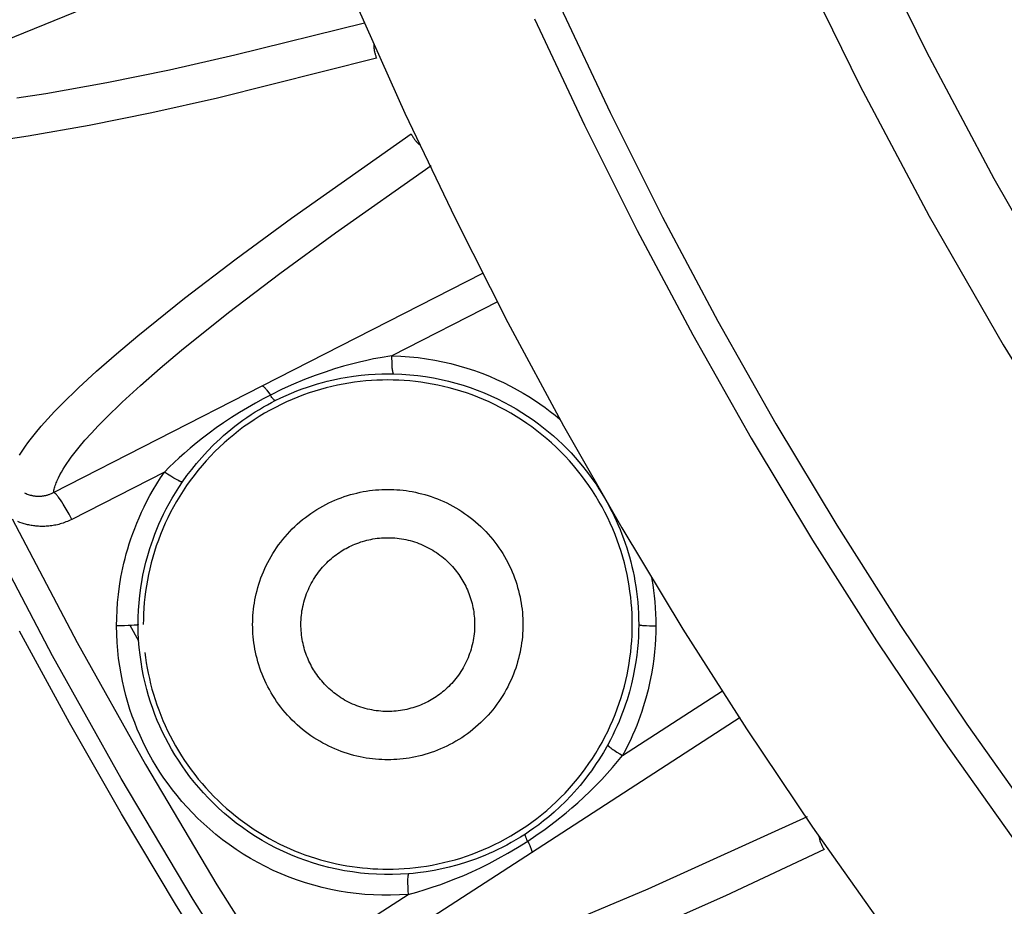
# Model space of a CAD drawing. Header units: millimetres. Extents: x -2637 to -1637, y 678 to 1678.
# Tile 216 of 256: x -2108 to -2092, y 1387 to 1401. Entities that reach past the tile are written whole.
import ezdxf

# ---------------------------------------------------------------- set-up
doc = ezdxf.new("R2010")
doc.units = ezdxf.units.MM
doc.layers.add('Make2D$B.SHOW mini', color=7, linetype='Continuous', true_color=0x000000)

msp = doc.modelspace()

# ---------------------------------------------------------------- linework, layer by layer
at = {"layer": 'Make2D$B.SHOW mini', "color": 18, "lineweight": -3, "true_color": 0x000000}
for points in [[(-2102.111, 1428.386), (-2102.019, 1426.656), (-2101.882, 1424.912), (-2101.698, 1423.155), (-2101.467, 1421.389), (-2101.187, 1419.613), (-2100.858, 1417.831), (-2100.478, 1416.043), (-2100.048, 1414.253), (-2099.565, 1412.462), (-2099.03, 1410.672), (-2098.443, 1408.885), (-2097.802, 1407.104), (-2097.108, 1405.33), (-2096.361, 1403.567), (-2095.561, 1401.816), (-2094.707, 1400.08)], [(-2100.912, 1427.595), (-2100.804, 1425.94), (-2100.653, 1424.273), (-2100.46, 1422.595), (-2100.222, 1420.909), (-2099.938, 1419.215), (-2099.609, 1417.515), (-2099.233, 1415.811), (-2098.81, 1414.105), (-2098.339, 1412.398), (-2097.82, 1410.693), (-2097.251, 1408.992), (-2096.634, 1407.296), (-2095.968, 1405.607), (-2095.252, 1403.928), (-2094.487, 1402.261), (-2093.672, 1400.607)], [(-2103.133, 1402.759), (-2110.072, 1399.935)], [(-2102.518, 1401.299), (-2101.781, 1399.654), (-2101.001, 1398.021), (-2100.179, 1396.401), (-2099.314, 1394.796), (-2098.408, 1393.208), (-2097.461, 1391.637), (-2096.473, 1390.086), (-2095.444, 1388.556), (-2094.377, 1387.049), (-2093.27, 1385.566), (-2092.125, 1384.108), (-2090.944, 1382.678), (-2089.726, 1381.276), (-2088.474, 1379.904)], [(-2099.362, 1401.3), (-2098.591, 1399.66), (-2097.776, 1398.034), (-2096.917, 1396.422), (-2096.014, 1394.827), (-2095.067, 1393.25), (-2094.077, 1391.694), (-2093.046, 1390.159), (-2091.972, 1388.648), (-2090.858, 1387.161), (-2089.704, 1385.702), (-2088.511, 1384.271), (-2087.281, 1382.87), (-2086.013, 1381.5), (-2084.71, 1380.163), (-2083.373, 1378.86)], [(-2102.406, 1401.051), (-2104.424, 1400.551), (-2105.442, 1400.321), (-2106.415, 1400.121), (-2107.36, 1399.953), (-2107.813, 1399.886)], [(-2099.765, 1401.116), (-2098.99, 1399.467), (-2098.17, 1397.83), (-2097.305, 1396.209), (-2096.396, 1394.604), (-2095.444, 1393.018), (-2094.448, 1391.451), (-2093.41, 1389.907), (-2092.33, 1388.387), (-2091.209, 1386.891), (-2090.048, 1385.423), (-2088.848, 1383.983), (-2087.61, 1382.573), (-2086.334, 1381.195), (-2085.024, 1379.85), (-2083.678, 1378.539)], [(-2102.262, 1400.717), (-2102.263, 1400.707), (-2102.263, 1400.697), (-2102.262, 1400.684), (-2102.262, 1400.672), (-2102.261, 1400.66), (-2102.259, 1400.648), (-2102.258, 1400.636), (-2102.256, 1400.624), (-2102.254, 1400.611), (-2102.251, 1400.599), (-2102.249, 1400.587), (-2102.245, 1400.575), (-2102.242, 1400.564), (-2102.238, 1400.552), (-2102.234, 1400.54), (-2102.23, 1400.528), (-2102.225, 1400.516), (-2102.22, 1400.504)], [(-2093.672, 1400.607), (-2092.628, 1398.639), (-2091.513, 1396.696), (-2090.329, 1394.784), (-2089.078, 1392.907), (-2087.76, 1391.066), (-2086.378, 1389.267), (-2084.932, 1387.512), (-2083.427, 1385.804), (-2081.863, 1384.147), (-2080.243, 1382.544), (-2078.571, 1380.997), (-2076.849, 1379.509), (-2075.081, 1378.082), (-2073.269, 1376.718), (-2071.417, 1375.419), (-2069.529, 1374.188), (-2067.608, 1373.024)], [(-2102.22, 1400.504), (-2104.696, 1399.887), (-2105.715, 1399.658), (-2106.689, 1399.459), (-2107.635, 1399.292), (-2108.088, 1399.225)], [(-2094.707, 1400.08), (-2093.63, 1398.051), (-2092.479, 1396.05), (-2091.257, 1394.08), (-2089.964, 1392.147), (-2088.602, 1390.252), (-2087.172, 1388.401), (-2085.677, 1386.596), (-2084.119, 1384.841), (-2082.5, 1383.139), (-2080.824, 1381.493), (-2079.093, 1379.907), (-2077.311, 1378.383), (-2075.48, 1376.923), (-2073.605, 1375.529), (-2071.689, 1374.204), (-2069.735, 1372.949), (-2067.748, 1371.765)], [(-2107.77, 1394.338), (-2107.742, 1394.384), (-2107.711, 1394.431), (-2107.678, 1394.479), (-2107.643, 1394.528), (-2107.605, 1394.578), (-2107.523, 1394.682), (-2107.432, 1394.789), (-2107.332, 1394.901), (-2107.225, 1395.017), (-2107.109, 1395.136), (-2106.854, 1395.384), (-2106.572, 1395.643), (-2106.264, 1395.913), (-2105.933, 1396.193), (-2105.205, 1396.776), (-2104.404, 1397.388), (-2103.541, 1398.021), (-2101.681, 1399.329)], [(-2101.681, 1399.329), (-2101.676, 1399.317), (-2101.67, 1399.306), (-2101.664, 1399.295), (-2101.658, 1399.284), (-2101.651, 1399.273), (-2101.644, 1399.263), (-2101.637, 1399.252), (-2101.63, 1399.242), (-2101.623, 1399.233), (-2101.615, 1399.223), (-2101.607, 1399.214), (-2101.599, 1399.205), (-2101.59, 1399.196), (-2101.582, 1399.187), (-2101.573, 1399.179), (-2101.564, 1399.17), (-2101.556, 1399.164), (-2101.549, 1399.157)], [(-2107.243, 1393.756), (-2107.24, 1393.774), (-2107.236, 1393.792), (-2107.232, 1393.81), (-2107.227, 1393.829), (-2107.222, 1393.848), (-2107.215, 1393.867), (-2107.209, 1393.886), (-2107.201, 1393.906), (-2107.193, 1393.926), (-2107.185, 1393.946), (-2107.175, 1393.967), (-2107.166, 1393.988), (-2107.144, 1394.03), (-2107.12, 1394.074), (-2107.094, 1394.118), (-2107.065, 1394.164), (-2107.034, 1394.211), (-2107.001, 1394.259), (-2106.966, 1394.308), (-2106.928, 1394.358), (-2106.845, 1394.462), (-2106.754, 1394.569), (-2106.654, 1394.681), (-2106.546, 1394.796), (-2106.429, 1394.915), (-2106.175, 1395.162), (-2105.892, 1395.422), (-2105.583, 1395.691), (-2105.251, 1395.969), (-2104.523, 1396.552), (-2103.722, 1397.162), (-2102.859, 1397.794), (-2101.373, 1398.841)], [(-2104, 1395.413), (-2100.568, 1397.166)], [(-2100.341, 1396.721), (-2101.982, 1395.883)], [(-2101.982, 1395.883), (-2102.167, 1395.852), (-2102.268, 1395.833), (-2102.374, 1395.811), (-2102.487, 1395.784), (-2102.608, 1395.754), (-2102.737, 1395.719), (-2102.875, 1395.677), (-2103.022, 1395.63), (-2103.177, 1395.575), (-2103.341, 1395.512), (-2103.512, 1395.441), (-2103.689, 1395.361), (-2103.872, 1395.271)], [(-2101.982, 1395.883), (-2101.844, 1395.878), (-2101.709, 1395.868), (-2101.576, 1395.855), (-2101.445, 1395.837), (-2101.316, 1395.816), (-2101.189, 1395.79), (-2101.064, 1395.761), (-2100.941, 1395.728), (-2100.82, 1395.692), (-2100.7, 1395.653), (-2100.583, 1395.61), (-2100.468, 1395.564), (-2100.356, 1395.516), (-2100.246, 1395.465), (-2100.139, 1395.411), (-2100.035, 1395.355), (-2099.943, 1395.303), (-2099.854, 1395.249), (-2099.767, 1395.194), (-2099.683, 1395.137), (-2099.601, 1395.078), (-2099.522, 1395.019), (-2099.445, 1394.958), (-2099.37, 1394.896)], [(-2101.96, 1395.608), (-2101.961, 1395.608), (-2101.961, 1395.609), (-2101.962, 1395.611), (-2101.962, 1395.612), (-2101.963, 1395.614), (-2101.963, 1395.616), (-2101.964, 1395.617), (-2101.965, 1395.619), (-2101.965, 1395.622), (-2101.966, 1395.626), (-2101.968, 1395.631), (-2101.969, 1395.637), (-2101.97, 1395.643), (-2101.972, 1395.657), (-2101.974, 1395.672), (-2101.976, 1395.69), (-2101.977, 1395.708), (-2101.98, 1395.749), (-2101.981, 1395.793), (-2101.982, 1395.838), (-2101.982, 1395.883)], [(-2103.796, 1395.185), (-2103.71, 1395.228), (-2103.625, 1395.267), (-2103.541, 1395.303), (-2103.458, 1395.337), (-2103.376, 1395.368), (-2103.295, 1395.396), (-2103.215, 1395.422), (-2103.137, 1395.446), (-2103.061, 1395.467), (-2102.987, 1395.486), (-2102.914, 1395.504), (-2102.843, 1395.519), (-2102.775, 1395.533), (-2102.708, 1395.545), (-2102.581, 1395.565), (-2102.461, 1395.58), (-2102.348, 1395.59), (-2102.242, 1395.597), (-2102.141, 1395.601), (-2102.045, 1395.602), (-2101.954, 1395.601)], [(-2101.954, 1395.601), (-2101.828, 1395.596), (-2101.703, 1395.588), (-2101.58, 1395.575), (-2101.458, 1395.559), (-2101.338, 1395.539), (-2101.219, 1395.515), (-2101.103, 1395.488), (-2100.988, 1395.458), (-2100.875, 1395.424), (-2100.764, 1395.388), (-2100.655, 1395.348), (-2100.548, 1395.306), (-2100.444, 1395.261), (-2100.342, 1395.214), (-2100.243, 1395.164), (-2100.146, 1395.112), (-2100.053, 1395.058), (-2099.962, 1395.003), (-2099.873, 1394.945), (-2099.788, 1394.887), (-2099.705, 1394.826), (-2099.625, 1394.765), (-2099.547, 1394.702), (-2099.472, 1394.638), (-2099.4, 1394.573), (-2099.33, 1394.507), (-2099.263, 1394.44), (-2099.198, 1394.372), (-2099.136, 1394.304), (-2099.076, 1394.235), (-2099.018, 1394.166), (-2098.963, 1394.096), (-2098.909, 1394.026), (-2098.859, 1393.956), (-2098.81, 1393.885), (-2098.764, 1393.815), (-2098.719, 1393.744), (-2098.677, 1393.673), (-2098.637, 1393.603), (-2098.598, 1393.532), (-2098.562, 1393.462), (-2098.528, 1393.392), (-2098.495, 1393.322), (-2098.464, 1393.252), (-2098.435, 1393.182), (-2098.407, 1393.112), (-2098.38, 1393.041), (-2098.356, 1392.971), (-2098.332, 1392.9), (-2098.31, 1392.828), (-2098.289, 1392.756), (-2098.269, 1392.683), (-2098.251, 1392.609), (-2098.234, 1392.533), (-2098.218, 1392.457), (-2098.204, 1392.379), (-2098.191, 1392.299), (-2098.18, 1392.218), (-2098.17, 1392.136), (-2098.161, 1392.052), (-2098.155, 1391.967), (-2098.15, 1391.881), (-2098.147, 1391.794), (-2098.146, 1391.706)], [(-2107.243, 1393.756), (-2104, 1395.413)], [(-2098.247, 1391.706), (-2098.248, 1391.79), (-2098.25, 1391.875), (-2098.255, 1391.961), (-2098.262, 1392.047), (-2098.271, 1392.134), (-2098.282, 1392.222), (-2098.295, 1392.309), (-2098.31, 1392.397), (-2098.328, 1392.486), (-2098.347, 1392.574), (-2098.369, 1392.663), (-2098.393, 1392.752), (-2098.42, 1392.84), (-2098.449, 1392.929), (-2098.48, 1393.017), (-2098.513, 1393.105), (-2098.549, 1393.192), (-2098.588, 1393.279), (-2098.628, 1393.366), (-2098.671, 1393.451), (-2098.716, 1393.536), (-2098.764, 1393.62), (-2098.814, 1393.703), (-2098.866, 1393.785), (-2098.92, 1393.866), (-2098.977, 1393.946), (-2099.036, 1394.024), (-2099.097, 1394.101), (-2099.159, 1394.177), (-2099.224, 1394.25), (-2099.291, 1394.323), (-2099.36, 1394.393), (-2099.43, 1394.462), (-2099.502, 1394.528), (-2099.576, 1394.593), (-2099.652, 1394.656), (-2099.728, 1394.717), (-2099.807, 1394.776), (-2099.886, 1394.832), (-2099.967, 1394.887), (-2100.049, 1394.939), (-2100.132, 1394.989), (-2100.216, 1395.036), (-2100.301, 1395.081), (-2100.387, 1395.124), (-2100.473, 1395.165), (-2100.56, 1395.203), (-2100.648, 1395.239), (-2100.736, 1395.273), (-2100.824, 1395.304), (-2100.912, 1395.333), (-2101.001, 1395.359), (-2101.09, 1395.384), (-2101.178, 1395.405), (-2101.267, 1395.425), (-2101.355, 1395.443), (-2101.443, 1395.458), (-2101.531, 1395.471), (-2101.618, 1395.482), (-2101.705, 1395.491), (-2101.792, 1395.497), (-2101.877, 1395.502), (-2101.962, 1395.505), (-2102.047, 1395.506), (-2102.131, 1395.505), (-2102.216, 1395.502), (-2102.302, 1395.497), (-2102.388, 1395.491), (-2102.475, 1395.482), (-2102.562, 1395.471), (-2102.65, 1395.458), (-2102.738, 1395.443), (-2102.826, 1395.425), (-2102.915, 1395.405), (-2103.004, 1395.384), (-2103.092, 1395.359), (-2103.181, 1395.333), (-2103.269, 1395.304), (-2103.358, 1395.273), (-2103.445, 1395.239), (-2103.533, 1395.203), (-2103.62, 1395.165), (-2103.706, 1395.124), (-2103.792, 1395.081), (-2103.877, 1395.036), (-2103.961, 1394.989), (-2104.044, 1394.939), (-2104.126, 1394.887), (-2104.207, 1394.832), (-2104.287, 1394.776), (-2104.365, 1394.717), (-2104.442, 1394.656), (-2104.517, 1394.593), (-2104.591, 1394.528), (-2104.663, 1394.462), (-2104.734, 1394.393), (-2104.802, 1394.323), (-2104.869, 1394.25), (-2104.934, 1394.177), (-2104.997, 1394.101), (-2105.058, 1394.024), (-2105.116, 1393.946), (-2105.173, 1393.866), (-2105.227, 1393.785), (-2105.279, 1393.703), (-2105.329, 1393.62), (-2105.377, 1393.536), (-2105.422, 1393.451), (-2105.465, 1393.366), (-2105.506, 1393.279), (-2105.544, 1393.192), (-2105.58, 1393.105), (-2105.613, 1393.017), (-2105.645, 1392.929), (-2105.673, 1392.84), (-2105.7, 1392.752), (-2105.724, 1392.663), (-2105.746, 1392.574), (-2105.766, 1392.486), (-2105.783, 1392.397), (-2105.798, 1392.309), (-2105.812, 1392.222), (-2105.822, 1392.134), (-2105.831, 1392.047), (-2105.838, 1391.961), (-2105.843, 1391.875), (-2105.846, 1391.79), (-2105.847, 1391.706)], [(-2104, 1395.413), (-2104, 1395.413), (-2103.999, 1395.413), (-2103.999, 1395.413), (-2103.999, 1395.413), (-2103.999, 1395.413), (-2103.999, 1395.413), (-2103.998, 1395.413), (-2103.998, 1395.413), (-2103.998, 1395.413), (-2103.998, 1395.413), (-2103.997, 1395.413), (-2103.997, 1395.413), (-2103.997, 1395.413), (-2103.997, 1395.413), (-2103.997, 1395.413), (-2103.996, 1395.413), (-2103.996, 1395.413), (-2103.996, 1395.413), (-2103.996, 1395.413), (-2103.995, 1395.413), (-2103.995, 1395.413), (-2103.994, 1395.413), (-2103.994, 1395.413), (-2103.993, 1395.413), (-2103.993, 1395.413), (-2103.992, 1395.413), (-2103.991, 1395.412), (-2103.991, 1395.412), (-2103.99, 1395.412), (-2103.99, 1395.412), (-2103.989, 1395.412), (-2103.988, 1395.411), (-2103.988, 1395.411), (-2103.987, 1395.411), (-2103.986, 1395.41), (-2103.984, 1395.409), (-2103.983, 1395.408), (-2103.981, 1395.407), (-2103.98, 1395.406), (-2103.978, 1395.405), (-2103.977, 1395.404), (-2103.975, 1395.402), (-2103.972, 1395.4), (-2103.968, 1395.396), (-2103.964, 1395.393), (-2103.961, 1395.389), (-2103.957, 1395.385), (-2103.953, 1395.38), (-2103.944, 1395.37), (-2103.935, 1395.359), (-2103.925, 1395.347), (-2103.915, 1395.334), (-2103.894, 1395.304), (-2103.872, 1395.271)], [(-2103.872, 1395.271), (-2103.986, 1395.212), (-2104.105, 1395.147), (-2104.228, 1395.076), (-2104.353, 1395.001), (-2104.478, 1394.922), (-2104.599, 1394.841), (-2104.715, 1394.761), (-2104.825, 1394.68), (-2104.929, 1394.601), (-2105.027, 1394.523), (-2105.12, 1394.446), (-2105.207, 1394.371), (-2105.289, 1394.298), (-2105.368, 1394.225), (-2105.444, 1394.151), (-2105.518, 1394.076)], [(-2103.796, 1395.185), (-2103.796, 1395.185), (-2103.797, 1395.185), (-2103.797, 1395.185), (-2103.797, 1395.185), (-2103.797, 1395.185), (-2103.797, 1395.185), (-2103.797, 1395.185), (-2103.797, 1395.185), (-2103.797, 1395.185), (-2103.798, 1395.185), (-2103.798, 1395.185), (-2103.798, 1395.185), (-2103.798, 1395.185), (-2103.798, 1395.185), (-2103.798, 1395.185), (-2103.798, 1395.185), (-2103.799, 1395.185), (-2103.799, 1395.185), (-2103.799, 1395.185), (-2103.799, 1395.185), (-2103.799, 1395.185), (-2103.799, 1395.185), (-2103.8, 1395.185), (-2103.8, 1395.185), (-2103.8, 1395.186), (-2103.801, 1395.186), (-2103.801, 1395.186), (-2103.801, 1395.186), (-2103.802, 1395.186), (-2103.802, 1395.186), (-2103.802, 1395.186), (-2103.803, 1395.186), (-2103.803, 1395.187), (-2103.804, 1395.187), (-2103.804, 1395.187), (-2103.805, 1395.187), (-2103.806, 1395.188), (-2103.806, 1395.188), (-2103.807, 1395.189), (-2103.808, 1395.19), (-2103.809, 1395.19), (-2103.81, 1395.191), (-2103.811, 1395.192), (-2103.813, 1395.194), (-2103.815, 1395.196), (-2103.817, 1395.198), (-2103.82, 1395.2), (-2103.822, 1395.203), (-2103.824, 1395.205), (-2103.829, 1395.211), (-2103.835, 1395.218), (-2103.841, 1395.225), (-2103.847, 1395.233), (-2103.859, 1395.251), (-2103.872, 1395.271)], [(-2105.237, 1393.923), (-2105.168, 1394.02), (-2105.095, 1394.116), (-2105.019, 1394.21), (-2104.938, 1394.304), (-2104.851, 1394.399), (-2104.756, 1394.496), (-2104.706, 1394.544), (-2104.654, 1394.592), (-2104.6, 1394.641), (-2104.544, 1394.689), (-2104.485, 1394.738), (-2104.425, 1394.786), (-2104.363, 1394.833), (-2104.3, 1394.88), (-2104.236, 1394.925), (-2104.171, 1394.968), (-2104.106, 1395.01), (-2104.042, 1395.049), (-2103.979, 1395.087), (-2103.917, 1395.121), (-2103.856, 1395.154), (-2103.796, 1395.185)], [(-2105.518, 1394.076), (-2106.959, 1393.341)], [(-2106.261, 1391.687), (-2106.26, 1391.808), (-2106.255, 1391.929), (-2106.246, 1392.049), (-2106.234, 1392.174), (-2106.217, 1392.305), (-2106.194, 1392.443), (-2106.18, 1392.514), (-2106.165, 1392.585), (-2106.149, 1392.658), (-2106.131, 1392.732), (-2106.111, 1392.807), (-2106.089, 1392.883), (-2106.065, 1392.961), (-2106.04, 1393.039), (-2106.012, 1393.119), (-2105.981, 1393.2), (-2105.949, 1393.283), (-2105.913, 1393.366), (-2105.875, 1393.451), (-2105.834, 1393.537), (-2105.79, 1393.625), (-2105.743, 1393.713), (-2105.692, 1393.802), (-2105.638, 1393.893), (-2105.58, 1393.984), (-2105.518, 1394.076)], [(-2105.237, 1393.923), (-2105.237, 1393.923), (-2105.237, 1393.923), (-2105.237, 1393.923), (-2105.237, 1393.923), (-2105.238, 1393.923), (-2105.238, 1393.923), (-2105.238, 1393.923), (-2105.238, 1393.923), (-2105.238, 1393.923), (-2105.238, 1393.923), (-2105.238, 1393.923), (-2105.238, 1393.922), (-2105.238, 1393.922), (-2105.238, 1393.922), (-2105.239, 1393.922), (-2105.239, 1393.922), (-2105.239, 1393.922), (-2105.239, 1393.922), (-2105.239, 1393.922), (-2105.239, 1393.922), (-2105.239, 1393.922), (-2105.24, 1393.922), (-2105.24, 1393.922), (-2105.24, 1393.922), (-2105.241, 1393.922), (-2105.241, 1393.922), (-2105.241, 1393.922), (-2105.241, 1393.922), (-2105.242, 1393.922), (-2105.242, 1393.921), (-2105.242, 1393.921), (-2105.243, 1393.921), (-2105.243, 1393.921), (-2105.244, 1393.921), (-2105.244, 1393.921), (-2105.245, 1393.922), (-2105.246, 1393.922), (-2105.247, 1393.922), (-2105.248, 1393.922), (-2105.249, 1393.922), (-2105.25, 1393.922), (-2105.251, 1393.922), (-2105.253, 1393.923), (-2105.256, 1393.924), (-2105.258, 1393.924), (-2105.261, 1393.925), (-2105.264, 1393.926), (-2105.267, 1393.927), (-2105.273, 1393.93), (-2105.28, 1393.933), (-2105.287, 1393.936), (-2105.295, 1393.94), (-2105.312, 1393.948), (-2105.331, 1393.958), (-2105.351, 1393.969), (-2105.372, 1393.982), (-2105.419, 1394.01), (-2105.469, 1394.043), (-2105.518, 1394.076)], [(-2105.927, 1391.706), (-2105.926, 1391.818), (-2105.921, 1391.93), (-2105.913, 1392.042), (-2105.901, 1392.157), (-2105.885, 1392.279), (-2105.864, 1392.407), (-2105.852, 1392.473), (-2105.838, 1392.539), (-2105.823, 1392.607), (-2105.806, 1392.676), (-2105.787, 1392.745), (-2105.767, 1392.816), (-2105.745, 1392.888), (-2105.721, 1392.961), (-2105.695, 1393.035), (-2105.667, 1393.11), (-2105.637, 1393.186), (-2105.604, 1393.264), (-2105.569, 1393.343), (-2105.531, 1393.423), (-2105.49, 1393.504), (-2105.446, 1393.586), (-2105.399, 1393.669), (-2105.348, 1393.753), (-2105.294, 1393.838), (-2105.237, 1393.923)], [(-2107.696, 1393.754), (-2107.682, 1393.747), (-2107.667, 1393.74), (-2107.652, 1393.734), (-2107.636, 1393.728), (-2107.62, 1393.723), (-2107.603, 1393.718), (-2107.595, 1393.716), (-2107.586, 1393.714), (-2107.577, 1393.712), (-2107.569, 1393.71), (-2107.56, 1393.708), (-2107.551, 1393.707), (-2107.542, 1393.706), (-2107.532, 1393.704), (-2107.523, 1393.703), (-2107.514, 1393.702), (-2107.504, 1393.702), (-2107.495, 1393.701), (-2107.485, 1393.701), (-2107.475, 1393.701), (-2107.465, 1393.701), (-2107.455, 1393.701), (-2107.445, 1393.702), (-2107.435, 1393.702), (-2107.425, 1393.703), (-2107.415, 1393.704), (-2107.405, 1393.705), (-2107.394, 1393.707), (-2107.384, 1393.709), (-2107.373, 1393.711), (-2107.363, 1393.713), (-2107.352, 1393.715), (-2107.341, 1393.718), (-2107.33, 1393.721), (-2107.32, 1393.725), (-2107.309, 1393.728), (-2107.298, 1393.732), (-2107.287, 1393.736), (-2107.276, 1393.741), (-2107.265, 1393.746), (-2107.254, 1393.751), (-2107.243, 1393.756)], [(-2106.959, 1393.341), (-2107.001, 1393.42), (-2107.046, 1393.5), (-2107.091, 1393.577), (-2107.113, 1393.612), (-2107.134, 1393.643), (-2107.155, 1393.672), (-2107.164, 1393.685), (-2107.173, 1393.697), (-2107.182, 1393.707), (-2107.19, 1393.717), (-2107.197, 1393.726), (-2107.201, 1393.73), (-2107.205, 1393.733), (-2107.208, 1393.737), (-2107.211, 1393.74), (-2107.214, 1393.743), (-2107.217, 1393.745), (-2107.22, 1393.747), (-2107.222, 1393.749), (-2107.223, 1393.75), (-2107.224, 1393.75), (-2107.226, 1393.751), (-2107.227, 1393.752), (-2107.228, 1393.753), (-2107.229, 1393.754), (-2107.23, 1393.754), (-2107.231, 1393.755), (-2107.232, 1393.755), (-2107.233, 1393.755), (-2107.233, 1393.755), (-2107.234, 1393.756), (-2107.234, 1393.756), (-2107.235, 1393.756), (-2107.235, 1393.756), (-2107.236, 1393.756), (-2107.236, 1393.756), (-2107.237, 1393.756), (-2107.237, 1393.757), (-2107.237, 1393.757), (-2107.238, 1393.757), (-2107.238, 1393.757), (-2107.239, 1393.757), (-2107.239, 1393.757), (-2107.24, 1393.757), (-2107.24, 1393.757), (-2107.24, 1393.757), (-2107.241, 1393.757), (-2107.241, 1393.757), (-2107.242, 1393.757), (-2107.242, 1393.757), (-2107.242, 1393.757), (-2107.243, 1393.757), (-2107.243, 1393.756)], [(-2102.047, 1389.606), (-2102.093, 1389.607), (-2102.14, 1389.608), (-2102.188, 1389.611), (-2102.235, 1389.615), (-2102.283, 1389.619), (-2102.332, 1389.625), (-2102.38, 1389.633), (-2102.429, 1389.641), (-2102.478, 1389.651), (-2102.527, 1389.662), (-2102.576, 1389.674), (-2102.625, 1389.687), (-2102.673, 1389.702), (-2102.722, 1389.718), (-2102.771, 1389.735), (-2102.82, 1389.753), (-2102.868, 1389.773), (-2102.916, 1389.794), (-2102.964, 1389.817), (-2103.011, 1389.841), (-2103.058, 1389.866), (-2103.105, 1389.892), (-2103.15, 1389.92), (-2103.196, 1389.948), (-2103.241, 1389.978), (-2103.285, 1390.01), (-2103.328, 1390.042), (-2103.37, 1390.076), (-2103.412, 1390.11), (-2103.453, 1390.146), (-2103.493, 1390.183), (-2103.532, 1390.221), (-2103.57, 1390.26), (-2103.606, 1390.3), (-2103.642, 1390.341), (-2103.677, 1390.382), (-2103.711, 1390.425), (-2103.743, 1390.468), (-2103.774, 1390.512), (-2103.804, 1390.557), (-2103.833, 1390.602), (-2103.861, 1390.648), (-2103.887, 1390.695), (-2103.912, 1390.741), (-2103.936, 1390.789), (-2103.958, 1390.837), (-2103.979, 1390.885), (-2103.999, 1390.933), (-2104.018, 1390.982), (-2104.035, 1391.03), (-2104.051, 1391.079), (-2104.066, 1391.128), (-2104.079, 1391.177), (-2104.091, 1391.226), (-2104.102, 1391.275), (-2104.112, 1391.324), (-2104.12, 1391.373), (-2104.127, 1391.421), (-2104.133, 1391.469), (-2104.138, 1391.517), (-2104.142, 1391.565), (-2104.145, 1391.612), (-2104.146, 1391.659), (-2104.147, 1391.706), (-2104.146, 1391.753), (-2104.145, 1391.8), (-2104.142, 1391.847), (-2104.138, 1391.895), (-2104.133, 1391.943), (-2104.127, 1391.991), (-2104.12, 1392.039), (-2104.112, 1392.088), (-2104.102, 1392.137), (-2104.091, 1392.186), (-2104.079, 1392.235), (-2104.066, 1392.284), (-2104.051, 1392.333), (-2104.035, 1392.382), (-2104.018, 1392.43), (-2103.999, 1392.479), (-2103.979, 1392.527), (-2103.958, 1392.575), (-2103.936, 1392.623), (-2103.912, 1392.671), (-2103.887, 1392.717), (-2103.861, 1392.764), (-2103.833, 1392.81), (-2103.804, 1392.855), (-2103.774, 1392.9), (-2103.743, 1392.944), (-2103.711, 1392.987), (-2103.677, 1393.03), (-2103.642, 1393.071), (-2103.606, 1393.112), (-2103.57, 1393.152), (-2103.532, 1393.191), (-2103.493, 1393.229), (-2103.453, 1393.266), (-2103.412, 1393.302), (-2103.37, 1393.336), (-2103.328, 1393.37), (-2103.285, 1393.402), (-2103.241, 1393.434), (-2103.196, 1393.464), (-2103.15, 1393.493), (-2103.105, 1393.52), (-2103.058, 1393.546), (-2103.011, 1393.571), (-2102.964, 1393.595), (-2102.916, 1393.618), (-2102.868, 1393.639), (-2102.82, 1393.659), (-2102.771, 1393.677), (-2102.722, 1393.694), (-2102.673, 1393.71), (-2102.625, 1393.725), (-2102.576, 1393.738), (-2102.527, 1393.75), (-2102.478, 1393.761), (-2102.429, 1393.771), (-2102.38, 1393.779), (-2102.332, 1393.787), (-2102.283, 1393.793), (-2102.235, 1393.798), (-2102.188, 1393.801), (-2102.14, 1393.804), (-2102.093, 1393.805), (-2102.047, 1393.806)], [(-2102.047, 1393.806), (-2102, 1393.805), (-2101.953, 1393.804), (-2101.906, 1393.801), (-2101.858, 1393.798), (-2101.81, 1393.793), (-2101.762, 1393.787), (-2101.713, 1393.779), (-2101.665, 1393.771), (-2101.616, 1393.761), (-2101.567, 1393.75), (-2101.518, 1393.738), (-2101.469, 1393.725), (-2101.42, 1393.71), (-2101.371, 1393.694), (-2101.322, 1393.677), (-2101.274, 1393.659), (-2101.225, 1393.639), (-2101.177, 1393.618), (-2101.13, 1393.595), (-2101.082, 1393.571), (-2101.035, 1393.546), (-2100.989, 1393.52), (-2100.943, 1393.493), (-2100.898, 1393.464), (-2100.853, 1393.434), (-2100.809, 1393.402), (-2100.766, 1393.37), (-2100.723, 1393.336), (-2100.681, 1393.302), (-2100.641, 1393.266), (-2100.601, 1393.229), (-2100.562, 1393.191), (-2100.524, 1393.152), (-2100.487, 1393.112), (-2100.451, 1393.071), (-2100.416, 1393.03), (-2100.383, 1392.987), (-2100.35, 1392.944), (-2100.319, 1392.9), (-2100.289, 1392.855), (-2100.26, 1392.81), (-2100.233, 1392.764), (-2100.206, 1392.717), (-2100.181, 1392.671), (-2100.158, 1392.623), (-2100.135, 1392.575), (-2100.114, 1392.527), (-2100.094, 1392.479), (-2100.076, 1392.43), (-2100.058, 1392.382), (-2100.042, 1392.333), (-2100.028, 1392.284), (-2100.014, 1392.235), (-2100.002, 1392.186), (-2099.991, 1392.137), (-2099.982, 1392.088), (-2099.973, 1392.039), (-2099.966, 1391.991), (-2099.96, 1391.943), (-2099.955, 1391.895), (-2099.951, 1391.847), (-2099.949, 1391.8), (-2099.947, 1391.753), (-2099.947, 1391.706), (-2099.947, 1391.659), (-2099.949, 1391.612), (-2099.951, 1391.565), (-2099.955, 1391.517), (-2099.96, 1391.469), (-2099.966, 1391.421), (-2099.973, 1391.373), (-2099.982, 1391.324), (-2099.991, 1391.275), (-2100.002, 1391.226), (-2100.014, 1391.177), (-2100.028, 1391.128), (-2100.042, 1391.079), (-2100.058, 1391.03), (-2100.076, 1390.982), (-2100.094, 1390.933), (-2100.114, 1390.885), (-2100.135, 1390.837), (-2100.158, 1390.789), (-2100.181, 1390.741), (-2100.206, 1390.695), (-2100.233, 1390.648), (-2100.26, 1390.602), (-2100.289, 1390.557), (-2100.319, 1390.512), (-2100.35, 1390.468), (-2100.383, 1390.425), (-2100.416, 1390.382), (-2100.451, 1390.341), (-2100.487, 1390.3), (-2100.524, 1390.26), (-2100.562, 1390.221), (-2100.601, 1390.183), (-2100.641, 1390.146), (-2100.681, 1390.11), (-2100.723, 1390.076), (-2100.766, 1390.042), (-2100.809, 1390.01), (-2100.853, 1389.978), (-2100.898, 1389.948), (-2100.943, 1389.92), (-2100.989, 1389.892), (-2101.035, 1389.866), (-2101.082, 1389.841), (-2101.13, 1389.817), (-2101.177, 1389.794), (-2101.225, 1389.773), (-2101.274, 1389.753), (-2101.322, 1389.735), (-2101.371, 1389.718), (-2101.42, 1389.702), (-2101.469, 1389.687), (-2101.518, 1389.674), (-2101.567, 1389.662), (-2101.616, 1389.651), (-2101.665, 1389.641), (-2101.713, 1389.633), (-2101.762, 1389.625), (-2101.81, 1389.619), (-2101.858, 1389.615), (-2101.906, 1389.611), (-2101.953, 1389.608), (-2102, 1389.607), (-2102.047, 1389.606)], [(-2107.886, 1393.349), (-2106.875, 1391.427), (-2105.813, 1389.531), (-2104.702, 1387.664), (-2103.543, 1385.827)], [(-2106.959, 1393.341), (-2106.982, 1393.329), (-2107.004, 1393.319), (-2107.027, 1393.309), (-2107.05, 1393.3), (-2107.072, 1393.291), (-2107.095, 1393.283), (-2107.117, 1393.276), (-2107.139, 1393.269), (-2107.161, 1393.263), (-2107.183, 1393.258), (-2107.205, 1393.253), (-2107.227, 1393.249), (-2107.249, 1393.245), (-2107.27, 1393.241), (-2107.292, 1393.238), (-2107.313, 1393.236), (-2107.334, 1393.234), (-2107.355, 1393.233), (-2107.376, 1393.232), (-2107.396, 1393.231), (-2107.416, 1393.231), (-2107.437, 1393.231), (-2107.457, 1393.232), (-2107.476, 1393.233), (-2107.496, 1393.234), (-2107.515, 1393.236), (-2107.535, 1393.238), (-2107.554, 1393.24), (-2107.572, 1393.243), (-2107.591, 1393.246), (-2107.609, 1393.25), (-2107.627, 1393.254), (-2107.645, 1393.258), (-2107.663, 1393.262), (-2107.68, 1393.267), (-2107.698, 1393.272), (-2107.715, 1393.277), (-2107.731, 1393.282), (-2107.764, 1393.294), (-2107.796, 1393.307)], [(-2103.908, 1385.59), (-2105.073, 1387.437), (-2106.189, 1389.314), (-2107.257, 1391.22), (-2108.274, 1393.152)], [(-2102.722, 1392.875), (-2102.696, 1392.89), (-2102.669, 1392.904), (-2102.642, 1392.918), (-2102.614, 1392.931), (-2102.586, 1392.944), (-2102.557, 1392.956), (-2102.527, 1392.967), (-2102.498, 1392.978), (-2102.467, 1392.989), (-2102.437, 1392.998), (-2102.405, 1393.007), (-2102.374, 1393.016), (-2102.342, 1393.023), (-2102.31, 1393.03), (-2102.277, 1393.036), (-2102.244, 1393.042), (-2102.211, 1393.046), (-2102.177, 1393.05), (-2102.143, 1393.053), (-2102.109, 1393.055), (-2102.075, 1393.056), (-2102.041, 1393.056), (-2102.006, 1393.055), (-2101.972, 1393.054), (-2101.937, 1393.052), (-2101.903, 1393.048), (-2101.868, 1393.044), (-2101.834, 1393.039), (-2101.799, 1393.033), (-2101.765, 1393.026), (-2101.731, 1393.019), (-2101.697, 1393.01), (-2101.664, 1393.001), (-2101.63, 1392.99), (-2101.597, 1392.979), (-2101.564, 1392.967), (-2101.532, 1392.954), (-2101.5, 1392.94), (-2101.469, 1392.926), (-2101.437, 1392.911), (-2101.407, 1392.895), (-2101.377, 1392.878), (-2101.347, 1392.861), (-2101.318, 1392.843), (-2101.29, 1392.824), (-2101.262, 1392.804), (-2101.235, 1392.785), (-2101.208, 1392.764), (-2101.182, 1392.743), (-2101.157, 1392.721), (-2101.132, 1392.699), (-2101.108, 1392.677), (-2101.085, 1392.654), (-2101.063, 1392.63), (-2101.041, 1392.607), (-2101.02, 1392.582), (-2101, 1392.558), (-2100.98, 1392.533), (-2100.961, 1392.508), (-2100.943, 1392.483), (-2100.925, 1392.458), (-2100.909, 1392.432), (-2100.893, 1392.407), (-2100.878, 1392.381), (-2100.863, 1392.355), (-2100.849, 1392.328), (-2100.835, 1392.301), (-2100.822, 1392.273), (-2100.809, 1392.245), (-2100.797, 1392.216), (-2100.785, 1392.187), (-2100.774, 1392.157), (-2100.764, 1392.127), (-2100.754, 1392.096), (-2100.745, 1392.065), (-2100.737, 1392.033), (-2100.729, 1392.001), (-2100.723, 1391.969), (-2100.716, 1391.936), (-2100.711, 1391.903), (-2100.707, 1391.87), (-2100.703, 1391.836), (-2100.7, 1391.803), (-2100.698, 1391.769), (-2100.697, 1391.734), (-2100.697, 1391.7), (-2100.697, 1391.666), (-2100.699, 1391.631), (-2100.701, 1391.597), (-2100.704, 1391.562), (-2100.709, 1391.528), (-2100.714, 1391.493), (-2100.72, 1391.459), (-2100.726, 1391.425), (-2100.734, 1391.39), (-2100.743, 1391.357), (-2100.752, 1391.323), (-2100.762, 1391.29), (-2100.774, 1391.257), (-2100.786, 1391.224), (-2100.799, 1391.191), (-2100.812, 1391.159), (-2100.827, 1391.128), (-2100.842, 1391.097), (-2100.858, 1391.066), (-2100.875, 1391.036), (-2100.892, 1391.007), (-2100.91, 1390.978), (-2100.929, 1390.949), (-2100.948, 1390.921), (-2100.968, 1390.894), (-2100.989, 1390.867), (-2101.01, 1390.841), (-2101.031, 1390.816), (-2101.053, 1390.792), (-2101.076, 1390.768), (-2101.099, 1390.745), (-2101.122, 1390.722), (-2101.146, 1390.7), (-2101.17, 1390.679), (-2101.195, 1390.659), (-2101.219, 1390.639), (-2101.244, 1390.62), (-2101.269, 1390.602), (-2101.295, 1390.585), (-2101.32, 1390.568), (-2101.346, 1390.552), (-2101.372, 1390.537)], [(-2101.372, 1390.537), (-2101.398, 1390.522), (-2101.424, 1390.508), (-2101.452, 1390.494), (-2101.479, 1390.481), (-2101.508, 1390.468), (-2101.537, 1390.456), (-2101.566, 1390.445), (-2101.596, 1390.434), (-2101.626, 1390.423), (-2101.657, 1390.414), (-2101.688, 1390.405), (-2101.719, 1390.396), (-2101.751, 1390.389), (-2101.784, 1390.382), (-2101.816, 1390.376), (-2101.849, 1390.371), (-2101.883, 1390.366), (-2101.916, 1390.362), (-2101.95, 1390.359), (-2101.984, 1390.357), (-2102.018, 1390.356), (-2102.053, 1390.356), (-2102.087, 1390.357), (-2102.121, 1390.358), (-2102.156, 1390.36), (-2102.191, 1390.364), (-2102.225, 1390.368), (-2102.26, 1390.373), (-2102.294, 1390.379), (-2102.328, 1390.386), (-2102.362, 1390.393), (-2102.396, 1390.402), (-2102.43, 1390.411), (-2102.463, 1390.422), (-2102.496, 1390.433), (-2102.529, 1390.445), (-2102.561, 1390.458), (-2102.593, 1390.472), (-2102.625, 1390.486), (-2102.656, 1390.501), (-2102.686, 1390.517), (-2102.717, 1390.534), (-2102.746, 1390.551), (-2102.775, 1390.569), (-2102.804, 1390.588), (-2102.831, 1390.608), (-2102.859, 1390.628), (-2102.885, 1390.648), (-2102.911, 1390.669), (-2102.936, 1390.691), (-2102.961, 1390.713), (-2102.985, 1390.735), (-2103.008, 1390.758), (-2103.031, 1390.782), (-2103.052, 1390.805), (-2103.073, 1390.83), (-2103.094, 1390.854), (-2103.113, 1390.879), (-2103.132, 1390.904), (-2103.15, 1390.929), (-2103.168, 1390.954), (-2103.185, 1390.98), (-2103.201, 1391.005), (-2103.216, 1391.031), (-2103.23, 1391.057), (-2103.245, 1391.084), (-2103.258, 1391.111), (-2103.272, 1391.139), (-2103.284, 1391.167), (-2103.297, 1391.196), (-2103.308, 1391.225), (-2103.319, 1391.255), (-2103.329, 1391.285), (-2103.339, 1391.316), (-2103.348, 1391.347), (-2103.356, 1391.379), (-2103.364, 1391.411), (-2103.371, 1391.443), (-2103.377, 1391.476), (-2103.382, 1391.509), (-2103.387, 1391.542), (-2103.39, 1391.576), (-2103.393, 1391.609), (-2103.395, 1391.643), (-2103.396, 1391.678), (-2103.397, 1391.712), (-2103.396, 1391.746), (-2103.395, 1391.781), (-2103.392, 1391.815), (-2103.389, 1391.85), (-2103.385, 1391.884), (-2103.38, 1391.919), (-2103.374, 1391.953), (-2103.367, 1391.987), (-2103.359, 1392.022), (-2103.351, 1392.055), (-2103.341, 1392.089), (-2103.331, 1392.122), (-2103.32, 1392.155), (-2103.308, 1392.188), (-2103.295, 1392.221), (-2103.281, 1392.253), (-2103.267, 1392.284), (-2103.251, 1392.315), (-2103.235, 1392.346), (-2103.219, 1392.376), (-2103.201, 1392.405), (-2103.183, 1392.435), (-2103.164, 1392.463), (-2103.145, 1392.491), (-2103.125, 1392.518), (-2103.105, 1392.545), (-2103.084, 1392.571), (-2103.062, 1392.596), (-2103.04, 1392.62), (-2103.017, 1392.644), (-2102.994, 1392.667), (-2102.971, 1392.69), (-2102.947, 1392.712), (-2102.923, 1392.733), (-2102.899, 1392.753), (-2102.874, 1392.773), (-2102.849, 1392.792), (-2102.824, 1392.81), (-2102.799, 1392.827), (-2102.773, 1392.844), (-2102.747, 1392.86), (-2102.722, 1392.875)], [(-2097.947, 1392.438), (-2097.928, 1392.325), (-2097.916, 1392.238), (-2097.905, 1392.15), (-2097.896, 1392.06), (-2097.889, 1391.968), (-2097.884, 1391.875), (-2097.881, 1391.781), (-2097.88, 1391.685)], [(-2105.927, 1391.706), (-2105.927, 1391.706), (-2105.927, 1391.706), (-2105.927, 1391.706), (-2105.927, 1391.706), (-2105.927, 1391.706), (-2105.927, 1391.706), (-2105.927, 1391.706), (-2105.927, 1391.706), (-2105.927, 1391.705), (-2105.927, 1391.705), (-2105.927, 1391.705), (-2105.928, 1391.705), (-2105.928, 1391.705), (-2105.928, 1391.705), (-2105.928, 1391.705), (-2105.928, 1391.705), (-2105.928, 1391.705), (-2105.928, 1391.705), (-2105.928, 1391.705), (-2105.928, 1391.705), (-2105.928, 1391.705), (-2105.928, 1391.705), (-2105.929, 1391.704), (-2105.929, 1391.704), (-2105.929, 1391.704), (-2105.929, 1391.704), (-2105.929, 1391.704), (-2105.93, 1391.704), (-2105.93, 1391.704), (-2105.931, 1391.703), (-2105.932, 1391.703), (-2105.932, 1391.703), (-2105.933, 1391.703), (-2105.935, 1391.702), (-2105.937, 1391.702), (-2105.939, 1391.701), (-2105.941, 1391.701), (-2105.943, 1391.7), (-2105.949, 1391.699), (-2105.955, 1391.698), (-2105.97, 1391.697), (-2105.988, 1391.695), (-2106.03, 1391.692), (-2106.08, 1391.69), (-2106.138, 1391.688), (-2106.261, 1391.687)], [(-2101.73, 1387.514), (-2101.866, 1387.505), (-2102.002, 1387.501), (-2102.137, 1387.501), (-2102.271, 1387.505), (-2102.405, 1387.514), (-2102.538, 1387.527), (-2102.671, 1387.544), (-2102.803, 1387.565), (-2102.934, 1387.591), (-2103.065, 1387.621), (-2103.195, 1387.655), (-2103.324, 1387.693), (-2103.452, 1387.735), (-2103.578, 1387.782), (-2103.703, 1387.832), (-2103.826, 1387.886), (-2103.946, 1387.945), (-2104.065, 1388.007), (-2104.181, 1388.072), (-2104.294, 1388.141), (-2104.405, 1388.212), (-2104.512, 1388.287), (-2104.617, 1388.364), (-2104.718, 1388.443), (-2104.815, 1388.525), (-2104.908, 1388.609), (-2104.998, 1388.694), (-2105.084, 1388.781), (-2105.167, 1388.869), (-2105.246, 1388.958), (-2105.321, 1389.048), (-2105.393, 1389.139), (-2105.461, 1389.23), (-2105.526, 1389.322), (-2105.588, 1389.414), (-2105.646, 1389.507), (-2105.702, 1389.601), (-2105.755, 1389.695), (-2105.805, 1389.791), (-2105.852, 1389.887), (-2105.897, 1389.984), (-2105.94, 1390.083), (-2105.98, 1390.183), (-2106.018, 1390.285), (-2106.054, 1390.388), (-2106.087, 1390.494), (-2106.117, 1390.602), (-2106.145, 1390.712), (-2106.17, 1390.826), (-2106.193, 1390.941), (-2106.213, 1391.06), (-2106.23, 1391.181), (-2106.243, 1391.304), (-2106.253, 1391.43), (-2106.259, 1391.557), (-2106.261, 1391.687)], [(-2105.918, 1391.447), (-2106.052, 1391.691)], [(-2101.722, 1387.834), (-2101.847, 1387.826), (-2101.972, 1387.822), (-2102.097, 1387.822), (-2102.221, 1387.826), (-2102.346, 1387.834), (-2102.47, 1387.846), (-2102.594, 1387.862), (-2102.718, 1387.882), (-2102.84, 1387.905), (-2102.962, 1387.933), (-2103.083, 1387.965), (-2103.202, 1388), (-2103.321, 1388.039), (-2103.438, 1388.082), (-2103.553, 1388.129), (-2103.667, 1388.179), (-2103.779, 1388.234), (-2103.889, 1388.291), (-2103.997, 1388.352), (-2104.102, 1388.415), (-2104.204, 1388.482), (-2104.304, 1388.551), (-2104.401, 1388.623), (-2104.495, 1388.696), (-2104.585, 1388.772), (-2104.672, 1388.849), (-2104.755, 1388.929), (-2104.835, 1389.009), (-2104.912, 1389.091), (-2104.985, 1389.174), (-2105.055, 1389.257), (-2105.122, 1389.341), (-2105.185, 1389.426), (-2105.245, 1389.511), (-2105.302, 1389.597), (-2105.357, 1389.683), (-2105.408, 1389.77), (-2105.457, 1389.858), (-2105.503, 1389.946), (-2105.548, 1390.036), (-2105.589, 1390.126), (-2105.629, 1390.217), (-2105.666, 1390.31), (-2105.701, 1390.404), (-2105.734, 1390.5), (-2105.765, 1390.598), (-2105.793, 1390.699), (-2105.819, 1390.801), (-2105.843, 1390.907), (-2105.864, 1391.015), (-2105.882, 1391.125), (-2105.898, 1391.238), (-2105.91, 1391.352), (-2105.919, 1391.468), (-2105.925, 1391.586), (-2105.927, 1391.706)], [(-2105.822, 1391.273), (-2105.812, 1391.192), (-2105.8, 1391.111), (-2105.786, 1391.03), (-2105.771, 1390.949), (-2105.753, 1390.868), (-2105.734, 1390.786), (-2105.712, 1390.704), (-2105.689, 1390.623), (-2105.664, 1390.541), (-2105.636, 1390.46), (-2105.607, 1390.379), (-2105.576, 1390.298), (-2105.543, 1390.217), (-2105.508, 1390.137), (-2105.47, 1390.057), (-2105.431, 1389.978), (-2105.39, 1389.9), (-2105.347, 1389.822), (-2105.302, 1389.745), (-2105.255, 1389.669), (-2105.206, 1389.594), (-2105.155, 1389.52), (-2105.102, 1389.447), (-2105.048, 1389.375), (-2104.992, 1389.305), (-2104.934, 1389.235), (-2104.874, 1389.167), (-2104.813, 1389.101), (-2104.75, 1389.035), (-2104.685, 1388.972), (-2104.62, 1388.91), (-2104.552, 1388.849), (-2104.483, 1388.79), (-2104.413, 1388.733), (-2104.342, 1388.678), (-2104.27, 1388.624), (-2104.196, 1388.572), (-2104.122, 1388.523), (-2104.046, 1388.475), (-2103.97, 1388.428), (-2103.892, 1388.384), (-2103.814, 1388.342), (-2103.736, 1388.302), (-2103.656, 1388.264), (-2103.576, 1388.227), (-2103.496, 1388.193), (-2103.415, 1388.161), (-2103.334, 1388.131), (-2103.253, 1388.103), (-2103.171, 1388.076), (-2103.09, 1388.052), (-2103.008, 1388.03), (-2102.927, 1388.009), (-2102.845, 1387.991), (-2102.764, 1387.974), (-2102.682, 1387.96), (-2102.601, 1387.947), (-2102.521, 1387.936), (-2102.441, 1387.926), (-2102.361, 1387.919), (-2102.281, 1387.913), (-2102.203, 1387.909), (-2102.124, 1387.907), (-2102.047, 1387.906), (-2101.962, 1387.907), (-2101.877, 1387.91), (-2101.792, 1387.915), (-2101.705, 1387.921), (-2101.618, 1387.93), (-2101.531, 1387.941), (-2101.443, 1387.954), (-2101.355, 1387.969), (-2101.267, 1387.987), (-2101.178, 1388.007), (-2101.09, 1388.028), (-2101.001, 1388.053), (-2100.912, 1388.079), (-2100.824, 1388.108), (-2100.736, 1388.139), (-2100.648, 1388.173), (-2100.56, 1388.209), (-2100.473, 1388.247), (-2100.387, 1388.288), (-2100.301, 1388.331), (-2100.216, 1388.376), (-2100.132, 1388.423), (-2100.049, 1388.473), (-2099.967, 1388.525), (-2099.886, 1388.58), (-2099.807, 1388.636), (-2099.728, 1388.695), (-2099.652, 1388.756), (-2099.576, 1388.819), (-2099.502, 1388.884), (-2099.43, 1388.95), (-2099.36, 1389.019), (-2099.291, 1389.089), (-2099.224, 1389.162), (-2099.159, 1389.235), (-2099.097, 1389.311), (-2099.036, 1389.388), (-2098.977, 1389.466), (-2098.92, 1389.546), (-2098.866, 1389.627), (-2098.814, 1389.709), (-2098.764, 1389.792), (-2098.716, 1389.876), (-2098.671, 1389.961), (-2098.628, 1390.046), (-2098.588, 1390.133), (-2098.549, 1390.22), (-2098.513, 1390.307), (-2098.48, 1390.395), (-2098.449, 1390.483), (-2098.42, 1390.572), (-2098.393, 1390.66), (-2098.369, 1390.749), (-2098.347, 1390.838), (-2098.328, 1390.926), (-2098.31, 1391.015), (-2098.295, 1391.103), (-2098.282, 1391.19), (-2098.271, 1391.278), (-2098.262, 1391.365), (-2098.255, 1391.451), (-2098.25, 1391.537), (-2098.248, 1391.622), (-2098.247, 1391.706)], [(-2098.146, 1391.706), (-2098.148, 1391.613), (-2098.151, 1391.521), (-2098.157, 1391.428), (-2098.165, 1391.333), (-2098.176, 1391.232), (-2098.191, 1391.127), (-2098.209, 1391.017), (-2098.231, 1390.903), (-2098.258, 1390.785), (-2098.29, 1390.663), (-2098.328, 1390.537), (-2098.349, 1390.472), (-2098.372, 1390.406), (-2098.397, 1390.339), (-2098.423, 1390.271), (-2098.451, 1390.202), (-2098.482, 1390.131), (-2098.515, 1390.059), (-2098.55, 1389.987), (-2098.587, 1389.913), (-2098.627, 1389.839)], [(-2098.146, 1391.706), (-2098.146, 1391.706), (-2098.146, 1391.706), (-2098.146, 1391.706), (-2098.146, 1391.706), (-2098.146, 1391.705), (-2098.146, 1391.705), (-2098.146, 1391.705), (-2098.146, 1391.705), (-2098.146, 1391.705), (-2098.146, 1391.705), (-2098.145, 1391.705), (-2098.145, 1391.705), (-2098.145, 1391.705), (-2098.145, 1391.705), (-2098.145, 1391.704), (-2098.145, 1391.704), (-2098.145, 1391.704), (-2098.144, 1391.704), (-2098.144, 1391.704), (-2098.144, 1391.704), (-2098.144, 1391.704), (-2098.143, 1391.703), (-2098.143, 1391.703), (-2098.142, 1391.703), (-2098.142, 1391.703), (-2098.141, 1391.703), (-2098.14, 1391.702), (-2098.138, 1391.702), (-2098.137, 1391.701), (-2098.135, 1391.701), (-2098.131, 1391.7), (-2098.126, 1391.699), (-2098.121, 1391.698), (-2098.115, 1391.697), (-2098.102, 1391.696), (-2098.086, 1391.694), (-2098.068, 1391.692), (-2098.026, 1391.69), (-2097.979, 1391.688), (-2097.88, 1391.685)], [(-2099.719, 1379.269), (-2100.726, 1380.577), (-2101.706, 1381.902), (-2102.659, 1383.245), (-2103.583, 1384.603), (-2104.479, 1385.976), (-2105.346, 1387.364), (-2106.184, 1388.765), (-2106.993, 1390.179), (-2107.772, 1391.604)], [(-2097.88, 1391.685), (-2097.881, 1391.586), (-2097.885, 1391.486), (-2097.891, 1391.386), (-2097.9, 1391.284), (-2097.912, 1391.175), (-2097.927, 1391.061), (-2097.947, 1390.943), (-2097.971, 1390.82), (-2098, 1390.693), (-2098.034, 1390.562), (-2098.075, 1390.426), (-2098.098, 1390.356), (-2098.122, 1390.285), (-2098.149, 1390.213), (-2098.177, 1390.139), (-2098.208, 1390.065), (-2098.241, 1389.989), (-2098.276, 1389.912), (-2098.314, 1389.833), (-2098.354, 1389.754), (-2098.397, 1389.674)], [(-2098.397, 1389.674), (-2096.846, 1390.679)], [(-2096.57, 1390.262), (-2099.813, 1388.161)], [(-2098.627, 1389.839), (-2098.695, 1389.719), (-2098.767, 1389.603), (-2098.805, 1389.546), (-2098.843, 1389.49), (-2098.882, 1389.434), (-2098.924, 1389.377), (-2098.967, 1389.321), (-2099.057, 1389.208), (-2099.103, 1389.154), (-2099.149, 1389.102), (-2099.195, 1389.052), (-2099.285, 1388.958), (-2099.374, 1388.872), (-2099.46, 1388.793), (-2099.544, 1388.721), (-2099.624, 1388.656), (-2099.701, 1388.596), (-2099.774, 1388.543), (-2099.843, 1388.494), (-2099.908, 1388.451)], [(-2098.627, 1389.839), (-2098.627, 1389.839), (-2098.627, 1389.838), (-2098.627, 1389.838), (-2098.627, 1389.838), (-2098.627, 1389.838), (-2098.627, 1389.838), (-2098.627, 1389.837), (-2098.627, 1389.837), (-2098.627, 1389.837), (-2098.627, 1389.837), (-2098.627, 1389.837), (-2098.627, 1389.836), (-2098.627, 1389.836), (-2098.627, 1389.836), (-2098.627, 1389.836), (-2098.627, 1389.835), (-2098.627, 1389.835), (-2098.627, 1389.835), (-2098.627, 1389.835), (-2098.627, 1389.834), (-2098.627, 1389.834), (-2098.626, 1389.834), (-2098.626, 1389.834), (-2098.626, 1389.833), (-2098.626, 1389.833), (-2098.626, 1389.832), (-2098.625, 1389.831), (-2098.625, 1389.831), (-2098.625, 1389.83), (-2098.624, 1389.829), (-2098.624, 1389.829), (-2098.623, 1389.828), (-2098.623, 1389.827), (-2098.622, 1389.827), (-2098.621, 1389.825), (-2098.619, 1389.823), (-2098.618, 1389.822), (-2098.616, 1389.82), (-2098.614, 1389.818), (-2098.61, 1389.814), (-2098.605, 1389.81), (-2098.6, 1389.805), (-2098.594, 1389.8), (-2098.581, 1389.79), (-2098.565, 1389.778), (-2098.547, 1389.766), (-2098.528, 1389.753), (-2098.486, 1389.726), (-2098.442, 1389.7), (-2098.397, 1389.674)], [(-2099.872, 1388.343), (-2099.744, 1388.428), (-2099.601, 1388.529), (-2099.444, 1388.647), (-2099.274, 1388.783), (-2099.185, 1388.858), (-2099.093, 1388.938), (-2098.999, 1389.024), (-2098.905, 1389.114), (-2098.811, 1389.207), (-2098.72, 1389.301), (-2098.635, 1389.393), (-2098.554, 1389.485), (-2098.474, 1389.579), (-2098.397, 1389.674)], [(-2099.252, 1387.073), (-2097.997, 1387.598), (-2095.524, 1388.725)], [(-2101.73, 1387.514), (-2101.593, 1387.551), (-2101.463, 1387.59), (-2101.34, 1387.629), (-2101.222, 1387.67), (-2101.106, 1387.713), (-2100.988, 1387.76), (-2100.866, 1387.81), (-2100.739, 1387.866), (-2100.607, 1387.928), (-2100.47, 1387.996), (-2100.329, 1388.071), (-2100.182, 1388.153), (-2100.029, 1388.243), (-2099.872, 1388.343)], [(-2099.908, 1388.451), (-2099.982, 1388.404), (-2100.055, 1388.36), (-2100.127, 1388.318), (-2100.198, 1388.279), (-2100.268, 1388.243), (-2100.337, 1388.209), (-2100.406, 1388.177), (-2100.473, 1388.147), (-2100.539, 1388.119), (-2100.604, 1388.092), (-2100.669, 1388.068), (-2100.732, 1388.045), (-2100.856, 1388.003), (-2100.975, 1387.968), (-2101.092, 1387.937), (-2101.208, 1387.91), (-2101.326, 1387.887), (-2101.45, 1387.866), (-2101.582, 1387.848), (-2101.651, 1387.841), (-2101.722, 1387.834)], [(-2099.872, 1388.343), (-2099.883, 1388.364), (-2099.892, 1388.384), (-2099.896, 1388.393), (-2099.899, 1388.401), (-2099.902, 1388.409), (-2099.905, 1388.417), (-2099.906, 1388.42), (-2099.907, 1388.424), (-2099.908, 1388.427), (-2099.909, 1388.43), (-2099.909, 1388.432), (-2099.91, 1388.435), (-2099.91, 1388.436), (-2099.91, 1388.438), (-2099.91, 1388.439), (-2099.911, 1388.44), (-2099.911, 1388.441), (-2099.911, 1388.442), (-2099.911, 1388.443), (-2099.911, 1388.444), (-2099.911, 1388.444), (-2099.911, 1388.445), (-2099.911, 1388.445), (-2099.911, 1388.445), (-2099.911, 1388.446), (-2099.91, 1388.446), (-2099.91, 1388.446), (-2099.91, 1388.447), (-2099.91, 1388.447), (-2099.91, 1388.448), (-2099.91, 1388.448), (-2099.91, 1388.448), (-2099.91, 1388.448), (-2099.91, 1388.449), (-2099.91, 1388.449), (-2099.91, 1388.449), (-2099.91, 1388.449), (-2099.91, 1388.449), (-2099.91, 1388.449), (-2099.909, 1388.449), (-2099.909, 1388.45), (-2099.909, 1388.45), (-2099.909, 1388.45), (-2099.909, 1388.45), (-2099.909, 1388.45), (-2099.909, 1388.45), (-2099.909, 1388.45), (-2099.909, 1388.45), (-2099.909, 1388.45), (-2099.909, 1388.451), (-2099.909, 1388.451), (-2099.908, 1388.451), (-2099.908, 1388.451), (-2099.908, 1388.451), (-2099.908, 1388.451)], [(-2099.872, 1388.343), (-2099.854, 1388.307), (-2099.839, 1388.274), (-2099.833, 1388.259), (-2099.827, 1388.244), (-2099.822, 1388.231), (-2099.818, 1388.218), (-2099.816, 1388.213), (-2099.814, 1388.207), (-2099.813, 1388.202), (-2099.811, 1388.197), (-2099.81, 1388.192), (-2099.81, 1388.188), (-2099.809, 1388.186), (-2099.809, 1388.184), (-2099.809, 1388.182), (-2099.809, 1388.18), (-2099.809, 1388.178), (-2099.809, 1388.177), (-2099.809, 1388.175), (-2099.809, 1388.173), (-2099.809, 1388.173), (-2099.809, 1388.172), (-2099.809, 1388.171), (-2099.809, 1388.171), (-2099.809, 1388.17), (-2099.809, 1388.169), (-2099.809, 1388.169), (-2099.809, 1388.168), (-2099.809, 1388.167), (-2099.81, 1388.167), (-2099.81, 1388.166), (-2099.81, 1388.166), (-2099.81, 1388.165), (-2099.81, 1388.165), (-2099.81, 1388.165), (-2099.81, 1388.164), (-2099.811, 1388.164), (-2099.811, 1388.164), (-2099.811, 1388.164), (-2099.811, 1388.163), (-2099.811, 1388.163), (-2099.811, 1388.163), (-2099.811, 1388.163), (-2099.811, 1388.163), (-2099.812, 1388.162), (-2099.812, 1388.162), (-2099.812, 1388.162), (-2099.812, 1388.162), (-2099.812, 1388.162), (-2099.812, 1388.162), (-2099.812, 1388.161), (-2099.813, 1388.161), (-2099.813, 1388.161), (-2099.813, 1388.161)], [(-2095.345, 1388.412), (-2095.343, 1388.402), (-2095.341, 1388.392), (-2095.338, 1388.38), (-2095.335, 1388.368), (-2095.332, 1388.356), (-2095.329, 1388.344), (-2095.325, 1388.333), (-2095.321, 1388.321), (-2095.316, 1388.31), (-2095.312, 1388.298), (-2095.307, 1388.287), (-2095.301, 1388.276), (-2095.296, 1388.265), (-2095.29, 1388.254), (-2095.283, 1388.243), (-2095.277, 1388.232), (-2095.27, 1388.222), (-2095.263, 1388.211)], [(-2095.263, 1388.211), (-2096.795, 1387.494), (-2098.141, 1386.895)], [(-2099.813, 1388.161), (-2102.869, 1386.181)], [(-2101.722, 1387.834), (-2101.722, 1387.834), (-2101.722, 1387.834), (-2101.722, 1387.834), (-2101.722, 1387.834), (-2101.722, 1387.834), (-2101.722, 1387.834), (-2101.722, 1387.834), (-2101.723, 1387.834), (-2101.723, 1387.834), (-2101.723, 1387.834), (-2101.723, 1387.834), (-2101.723, 1387.834), (-2101.723, 1387.834), (-2101.723, 1387.834), (-2101.723, 1387.834), (-2101.723, 1387.834), (-2101.723, 1387.833), (-2101.724, 1387.833), (-2101.724, 1387.833), (-2101.724, 1387.833), (-2101.724, 1387.833), (-2101.724, 1387.833), (-2101.724, 1387.833), (-2101.725, 1387.832), (-2101.725, 1387.832), (-2101.725, 1387.832), (-2101.725, 1387.832), (-2101.725, 1387.831), (-2101.726, 1387.831), (-2101.726, 1387.831), (-2101.726, 1387.831), (-2101.726, 1387.83), (-2101.726, 1387.83), (-2101.726, 1387.83), (-2101.727, 1387.829), (-2101.727, 1387.828), (-2101.728, 1387.827), (-2101.728, 1387.827), (-2101.728, 1387.826), (-2101.729, 1387.825), (-2101.729, 1387.824), (-2101.729, 1387.823), (-2101.73, 1387.821), (-2101.731, 1387.818), (-2101.731, 1387.816), (-2101.732, 1387.813), (-2101.732, 1387.81), (-2101.733, 1387.807), (-2101.734, 1387.8), (-2101.735, 1387.793), (-2101.736, 1387.785), (-2101.737, 1387.776), (-2101.738, 1387.757), (-2101.739, 1387.736), (-2101.739, 1387.713), (-2101.739, 1387.688), (-2101.737, 1387.633), (-2101.734, 1387.574), (-2101.73, 1387.514)], [(-2103.087, 1386.635), (-2101.73, 1387.514)]]:
    msp.add_lwpolyline(points, dxfattribs=at)

doc.saveas('drawing.dxf')
